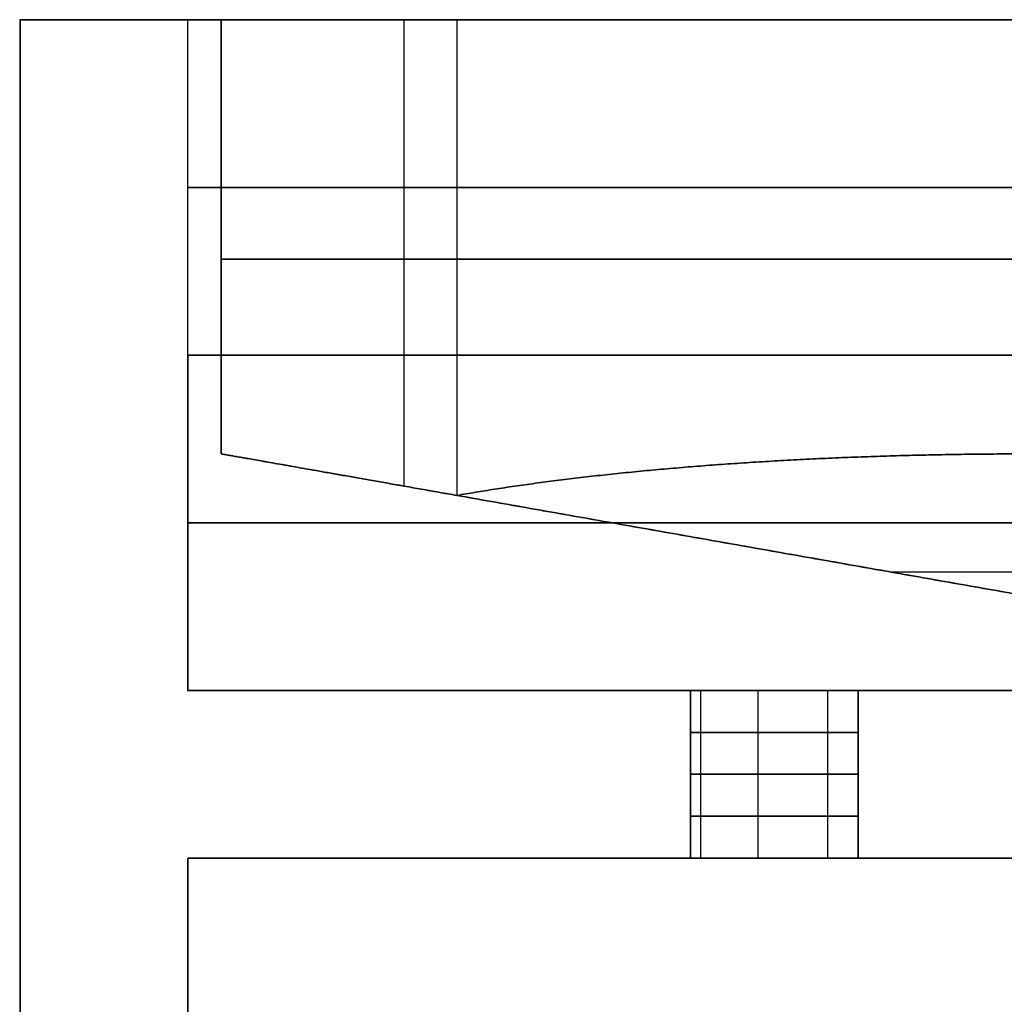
# Model space of a CAD drawing. Header units: millimetres. Extents: x -250 to 250, y 0 to 460.
# Tile 5 of 19: x -250 to -221, y 431 to 460. Entities that reach past the tile are written whole.
import ezdxf

# ---------------------------------------------------------------- set-up
doc = ezdxf.new("R2010")
doc.units = ezdxf.units.MM
doc.header["$MEASUREMENT"] = 0
doc.layers.add('IGES LEVEL 1', color=7, linetype='Continuous')
doc.layers.add('IGES LEVEL 3', color=7, linetype='Continuous')

msp = doc.modelspace()

# ---------------------------------------------------------------- linework, layer by layer
at = {"layer": 'IGES LEVEL 1', "extrusion": (0, 1, 0)}
for centre, start, end in [((227.5, 0, 440), 0, 180), ((227.5, 0, 440), 180, 360), ((227.5, 0, 435), 0, 180), ((227.5, 0, 435), 180, 360)]:
    msp.add_arc(centre, 2.5, start, end, dxfattribs=at)
at = {"layer": 'IGES LEVEL 1', "color": 9, "extrusion": (0, 1, 0)}
for centre, start, end in [((227.5, 0, 440), 0, 180), ((227.5, 0, 440), 180, 360), ((227.5, 0, 438.75), 360, 180), ((227.5, 0, 438.75), 180, 360), ((227.5, 0, 437.5), 360, 180), ((227.5, 0, 437.5), 180, 360), ((227.5, 0, 436.25), 360, 180), ((227.5, 0, 436.25), 180, 360), ((227.5, 0, 435), 0, 180), ((227.5, 0, 435), 0, 180), ((227.5, 0, 435), 180, 360), ((227.5, 0, 435), 180, 360)]:
    msp.add_arc(centre, 2.5, start, end, dxfattribs=at)
at = {"layer": 'IGES LEVEL 1'}
for points, weights, knots in [([(-250, 460, -220), (-250, 460, -73.333), (-250, 460, 73.333), (-250, 460, 220), (-250, 460, 237.574), (-237.574, 460, 250), (-220, 460, 250)], [1, 1, 1, 1, 0.804737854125, 0.804737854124, 0.999999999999], [91.62389, 91.62389, 91.62389, 91.62389, 135.62389, 135.62389, 135.62389, 182.74778, 182.74778, 182.74778, 182.74778]), ([(220, 460, -250), (73.333, 460, -250), (-73.333, 460, -250), (-220, 460, -250), (-237.574, 460, -250), (-250, 460, -237.574), (-250, 460, -220)], [1, 1, 1, 1, 0.804737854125, 0.804737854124, 0.999999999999], [91.62389, 91.62389, 91.62389, 91.62389, 135.62389, 135.62389, 135.62389, 182.74778, 182.74778, 182.74778, 182.74778]), ([(220, 460, -245), (73.333, 460, -245), (-73.333, 460, -245), (-220, 460, -245), (-234.645, 460, -245), (-245, 460, -234.645), (-245, 460, -220), (-245, 460, -73.333), (-245, 460, 73.333), (-245, 460, 220), (-245, 460, 234.645), (-234.645, 460, 245), (-220, 460, 245)], [0.999999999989, 0.999999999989, 0.999999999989, 0.999999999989, 0.804737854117, 0.804737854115, 0.999999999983, 0.999999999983, 0.999999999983, 0.999999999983, 0.804737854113, 0.804737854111, 1], [1917.017166, 1917.017166, 1917.017166, 1917.017166, 2357.017166, 2357.017166, 2357.017166, 2396.271457, 2396.271457, 2396.271457, 2836.271457, 2836.271457, 2836.271457, 2875.525749, 2875.525749, 2875.525749, 2875.525749]), ([(-220, 450, 245), (-234.645, 450, 245), (-245, 450, 234.645), (-245, 450, 220), (-245, 450, 73.333), (-245, 450, -73.333), (-245, 450, -220)], [0.999999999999, 0.804737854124, 0.804737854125, 1, 1, 1, 1], [0, 0, 0, 0, 47.12389, 47.12389, 47.12389, 91.12389, 91.12389, 91.12389, 91.12389]), ([(-245, 450, -220), (-245, 450, -234.645), (-234.645, 450, -245), (-220, 450, -245), (-73.333, 450, -245), (73.333, 450, -245), (220, 450, -245)], [0.999999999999, 0.804737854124, 0.804737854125, 1, 1, 1, 1], [0, 0, 0, 0, 47.12389, 47.12389, 47.12389, 91.12389, 91.12389, 91.12389, 91.12389]), ([(-245, 440, -220), (-245, 440, -234.645), (-234.645, 440, -245), (-220, 440, -245), (-73.333, 440, -245), (73.333, 440, -245), (220, 440, -245)], [0.999999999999, 0.804737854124, 0.804737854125, 1, 1, 1, 1], [0, 0, 0, 0, 47.12389, 47.12389, 47.12389, 91.12389, 91.12389, 91.12389, 91.12389]), ([(-220, 440, 245), (-234.645, 440, 245), (-245, 440, 234.645), (-245, 440, 220), (-245, 440, 73.333), (-245, 440, -73.333), (-245, 440, -220)], [1, 0.804737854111, 0.804737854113, 0.999999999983, 0.999999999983, 0.999999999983, 0.999999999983], [1917.017166, 1917.017166, 1917.017166, 1917.017166, 1956.271457, 1956.271457, 1956.271457, 2396.271457, 2396.271457, 2396.271457, 2396.271457]), ([(220, 435, -245), (73.333, 435, -245), (-73.333, 435, -245), (-220, 435, -245), (-234.645, 435, -245), (-245, 435, -234.645), (-245, 435, -220)], [1, 1, 1, 1, 0.804737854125, 0.804737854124, 0.999999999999], [91.62389, 91.62389, 91.62389, 91.62389, 135.62389, 135.62389, 135.62389, 182.74778, 182.74778, 182.74778, 182.74778]), ([(-245, 435, -220), (-245, 435, -73.333), (-245, 435, 73.333), (-245, 435, 220), (-245, 435, 234.645), (-234.645, 435, 245), (-220, 435, 245)], [0.999999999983, 0.999999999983, 0.999999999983, 0.999999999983, 0.804737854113, 0.804737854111, 1], [2396.271457, 2396.271457, 2396.271457, 2396.271457, 2836.271457, 2836.271457, 2836.271457, 2875.525749, 2875.525749, 2875.525749, 2875.525749])]:
    msp.add_rational_spline(points, weights, degree=3, knots=knots, dxfattribs=at)
at = {"layer": 'IGES LEVEL 1', "color": 9}
for points, weights, knots in [([(-250, 460, -220), (-250, 460, -73.333), (-250, 460, 73.333), (-250, 460, 220), (-250, 460, 237.574), (-237.574, 460, 250), (-220, 460, 250)], [1, 1, 1, 1, 0.804737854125, 0.804737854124, 0.999999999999], [95.62389, 95.62389, 95.62389, 95.62389, 139.62389, 139.62389, 139.62389, 186.74778, 186.74778, 186.74778, 186.74778]), ([(-250, 460, -220), (-250, 460, -73.333), (-250, 460, 73.333), (-250, 460, 220), (-250, 460, 237.574), (-237.574, 460, 250), (-220, 460, 250)], [1, 1, 1, 1, 0.804737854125, 0.804737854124, 0.999999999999], [182.74778, 182.74778, 182.74778, 182.74778, 226.74778, 226.74778, 226.74778, 273.871669, 273.871669, 273.871669, 273.871669]), ([(220, 460, -250), (73.333, 460, -250), (-73.333, 460, -250), (-220, 460, -250), (-237.574, 460, -250), (-250, 460, -237.574), (-250, 460, -220)], [1, 1, 1, 1, 0.804737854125, 0.804737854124, 0.999999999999], [95.62389, 95.62389, 95.62389, 95.62389, 139.62389, 139.62389, 139.62389, 186.74778, 186.74778, 186.74778, 186.74778]), ([(220, 460, -250), (73.333, 460, -250), (-73.333, 460, -250), (-220, 460, -250), (-237.574, 460, -250), (-250, 460, -237.574), (-250, 460, -220)], [1, 1, 1, 1, 0.804737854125, 0.804737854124, 0.999999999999], [91.62389, 91.62389, 91.62389, 91.62389, 135.62389, 135.62389, 135.62389, 182.74778, 182.74778, 182.74778, 182.74778]), ([(-220, 460, 245), (-234.645, 460, 245), (-245, 460, 234.645), (-245, 460, 220), (-245, 460, 73.333), (-245, 460, -73.333), (-245, 460, -220), (-245, 460, -234.645), (-234.645, 460, -245), (-220, 460, -245), (-73.333, 460, -245), (73.333, 460, -245), (220, 460, -245)], [1, 0.804737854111, 0.804737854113, 0.999999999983, 0.999999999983, 0.999999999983, 0.999999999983, 0.804737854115, 0.804737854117, 0.999999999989, 0.999999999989, 0.999999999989, 0.999999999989], [958.508583, 958.508583, 958.508583, 958.508583, 997.762874, 997.762874, 997.762874, 1437.762874, 1437.762874, 1437.762874, 1477.017166, 1477.017166, 1477.017166, 1917.017166, 1917.017166, 1917.017166, 1917.017166]), ([(220, 460, -245), (73.333, 460, -245), (-73.333, 460, -245), (-220, 460, -245), (-234.645, 460, -245), (-245, 460, -234.645), (-245, 460, -220), (-245, 460, -73.333), (-245, 460, 73.333), (-245, 460, 220), (-245, 460, 234.645), (-234.645, 460, 245), (-220, 460, 245)], [0.999999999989, 0.999999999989, 0.999999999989, 0.999999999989, 0.804737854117, 0.804737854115, 0.999999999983, 0.999999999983, 0.999999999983, 0.999999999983, 0.804737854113, 0.804737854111, 1], [101.12389, 101.12389, 101.12389, 101.12389, 541.12389, 541.12389, 541.12389, 580.378181, 580.378181, 580.378181, 1020.378181, 1020.378181, 1020.378181, 1059.632473, 1059.632473, 1059.632473, 1059.632473]), ([(220, 455, -245), (73.333, 455, -245), (-73.333, 455, -245), (-220, 455, -245), (-234.645, 455, -245), (-245, 455, -234.645), (-245, 455, -220), (-245, 455, -73.333), (-245, 455, 73.333), (-245, 455, 220), (-245, 455, 234.645), (-234.645, 455, 245), (-220, 455, 245)], [0.999999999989, 0.999999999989, 0.999999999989, 0.999999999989, 0.804737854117, 0.804737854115, 0.999999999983, 0.999999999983, 0.999999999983, 0.999999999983, 0.804737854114, 0.804737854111, 0.999999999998], [1917.017166, 1917.017166, 1917.017166, 1917.017166, 2357.017166, 2357.017166, 2357.017166, 2396.271457, 2396.271457, 2396.271457, 2836.271457, 2836.271457, 2836.271457, 2875.525749, 2875.525749, 2875.525749, 2875.525749]), ([(-245, 450, -220), (-245, 450, -73.333), (-245, 450, 73.333), (-245, 450, 220), (-245, 450, 234.645), (-234.645, 450, 245), (-220, 450, 245)], [1, 1, 1, 1, 0.804737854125, 0.804737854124, 0.999999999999], [91.62389, 91.62389, 91.62389, 91.62389, 135.62389, 135.62389, 135.62389, 182.74778, 182.74778, 182.74778, 182.74778]), ([(-220, 450, 245), (-234.645, 450, 245), (-245, 450, 234.645), (-245, 450, 220), (-245, 450, 73.333), (-245, 450, -73.333), (-245, 450, -220)], [0.999999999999, 0.804737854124, 0.804737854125, 1, 1, 1, 1], [1069.632473, 1069.632473, 1069.632473, 1069.632473, 1116.756362, 1116.756362, 1116.756362, 1160.756362, 1160.756362, 1160.756362, 1160.756362]), ([(220, 450, -245), (73.333, 450, -245), (-73.333, 450, -245), (-220, 450, -245), (-234.645, 450, -245), (-245, 450, -234.645), (-245, 450, -220)], [1, 1, 1, 1, 0.804737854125, 0.804737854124, 0.999999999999], [91.62389, 91.62389, 91.62389, 91.62389, 135.62389, 135.62389, 135.62389, 182.74778, 182.74778, 182.74778, 182.74778]), ([(-245, 450, -220), (-245, 450, -234.645), (-234.645, 450, -245), (-220, 450, -245), (-73.333, 450, -245), (73.333, 450, -245), (220, 450, -245)], [0.999999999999, 0.804737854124, 0.804737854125, 1, 1, 1, 1], [0, 0, 0, 0, 47.12389, 47.12389, 47.12389, 91.12389, 91.12389, 91.12389, 91.12389]), ([(-245, 445, -220), (-245, 445, -73.333), (-245, 445, 73.333), (-245, 445, 220), (-245, 445, 234.645), (-234.645, 445, 245), (-220, 445, 245)], [1, 1, 1, 1, 0.804737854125, 0.804737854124, 0.999999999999], [91.62389, 91.62389, 91.62389, 91.62389, 135.62389, 135.62389, 135.62389, 182.74778, 182.74778, 182.74778, 182.74778]), ([(220, 445, -245), (73.333, 445, -245), (-73.333, 445, -245), (-220, 445, -245), (-234.645, 445, -245), (-245, 445, -234.645), (-245, 445, -220)], [1, 1, 1, 1, 0.804737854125, 0.804737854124, 0.999999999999], [91.62389, 91.62389, 91.62389, 91.62389, 135.62389, 135.62389, 135.62389, 182.74778, 182.74778, 182.74778, 182.74778]), ([(-220, 440, 245), (-234.645, 440, 245), (-245, 440, 234.645), (-245, 440, 220), (-245, 440, 73.333), (-245, 440, -73.333), (-245, 440, -220)], [0.999999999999, 0.804737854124, 0.804737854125, 1, 1, 1, 1], [-182.74778, -182.74778, -182.74778, -182.74778, -135.62389, -135.62389, -135.62389, -91.62389, -91.62389, -91.62389, -91.62389]), ([(-220, 440, 245), (-234.645, 440, 245), (-245, 440, 234.645), (-245, 440, 220), (-245, 440, 73.333), (-245, 440, -73.333), (-245, 440, -220)], [1, 0.804737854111, 0.804737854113, 0.999999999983, 0.999999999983, 0.999999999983, 0.999999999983], [1917.017166, 1917.017166, 1917.017166, 1917.017166, 1956.271457, 1956.271457, 1956.271457, 2396.271457, 2396.271457, 2396.271457, 2396.271457]), ([(-245, 440, -220), (-245, 440, -234.645), (-234.645, 440, -245), (-220, 440, -245), (-73.333, 440, -245), (73.333, 440, -245), (220, 440, -245)], [0.999999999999, 0.804737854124, 0.804737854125, 1, 1, 1, 1], [2396.271457, 2396.271457, 2396.271457, 2396.271457, 2443.395347, 2443.395347, 2443.395347, 2487.395347, 2487.395347, 2487.395347, 2487.395347]), ([(-245, 440, -220), (-245, 440, -234.645), (-234.645, 440, -245), (-220, 440, -245), (-73.333, 440, -245), (73.333, 440, -245), (220, 440, -245)], [0.999999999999, 0.804737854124, 0.804737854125, 1, 1, 1, 1], [-182.74778, -182.74778, -182.74778, -182.74778, -135.62389, -135.62389, -135.62389, -91.62389, -91.62389, -91.62389, -91.62389]), ([(-220, 435, 245), (-234.645, 435, 245), (-245, 435, 234.645), (-245, 435, 220), (-245, 435, 73.333), (-245, 435, -73.333), (-245, 435, -220)], [1, 0.804737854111, 0.804737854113, 0.999999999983, 0.999999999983, 0.999999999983, 0.999999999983], [2396.271457, 2396.271457, 2396.271457, 2396.271457, 2435.525749, 2435.525749, 2435.525749, 2875.525749, 2875.525749, 2875.525749, 2875.525749]), ([(-245, 435, -220), (-245, 435, -234.645), (-234.645, 435, -245), (-220, 435, -245), (-73.333, 435, -245), (73.333, 435, -245), (220, 435, -245)], [0.999999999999, 0.804737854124, 0.804737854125, 1, 1, 1, 1], [2875.525749, 2875.525749, 2875.525749, 2875.525749, 2922.649638, 2922.649638, 2922.649638, 2966.649638, 2966.649638, 2966.649638, 2966.649638]), ([(-245, 435, -220), (-245, 435, -234.645), (-234.645, 435, -245), (-220, 435, -245), (-73.333, 435, -245), (73.333, 435, -245), (220, 435, -245)], [0.999999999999, 0.804737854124, 0.804737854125, 1, 1, 1, 1], [95.62389, 95.62389, 95.62389, 95.62389, 142.74778, 142.74778, 142.74778, 186.74778, 186.74778, 186.74778, 186.74778]), ([(-220, 435, 245), (-234.645, 435, 245), (-245, 435, 234.645), (-245, 435, 220), (-245, 435, 73.333), (-245, 435, -73.333), (-245, 435, -220)], [1, 0.804737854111, 0.804737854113, 0.999999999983, 0.999999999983, 0.999999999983, 0.999999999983], [2400.271457, 2400.271457, 2400.271457, 2400.271457, 2439.525749, 2439.525749, 2439.525749, 2879.525749, 2879.525749, 2879.525749, 2879.525749])]:
    msp.add_rational_spline(points, weights, degree=3, knots=knots, dxfattribs=at)
at = {"layer": 'IGES LEVEL 1'}
for points in [[(-250, 430, -220), (-250, 445, -220), (-250, 460, -220)], [(-245, 440, -220), (-245, 445, -220), (-245, 450, -220)], [(-230, 435), (-230, 437.5), (-230, 440)], [(-225, 440), (-225, 437.5), (-225, 435)], [(-245, 430, -220), (-245, 432.5, -220), (-245, 435, -220)]]:
    msp.add_open_spline(points, degree=2, dxfattribs=at)
at = {"layer": 'IGES LEVEL 1', "color": 9}
for points in [[(-250, 430, -220), (-250, 445, -220), (-250, 460, -220)], [(-250, 460, 220), (-250, 445, 220), (-250, 430, 220)], [(-250, 460, -220), (-250, 445, -220), (-250, 430, -220)], [(-245, 460, -0.153), (-247.5, 460, -0.153), (-250, 460, -0.153)], [(-245, 450, -220), (-245, 455, -220), (-245, 460, -220)], [(-245, 450, 220), (-245, 455, 220), (-245, 460, 220)], [(-250, 459.718, -220), (-250, 444.859, -220), (-250, 430, -220)], [(-245, 450, -220), (-245, 445, -220), (-245, 440, -220)], [(-245, 440, -220), (-245, 445, -220), (-245, 450, -220)], [(-245, 450, 220), (-245, 445, 220), (-245, 440, 220)], [(-245, 440, -0.834), (-237.428, 440, -0.834), (-229.857, 440, -0.834)], [(-230, 440), (-230, 437.5), (-230, 435)], [(-230, 435), (-230, 437.5), (-230, 440)], [(-229.705, 440, 1.178), (-229.705, 437.5, 1.178), (-229.705, 435, 1.178)], [(-229.705, 440, -1.178), (-229.705, 437.5, -1.178), (-229.705, 435, -1.178)], [(-227.988, 440, 2.452), (-227.988, 437.5, 2.452), (-227.988, 435, 2.452)], [(-227.988, 440, -2.452), (-227.988, 437.5, -2.452), (-227.988, 435, -2.452)], [(-225.914, 440, 1.933), (-225.914, 437.5, 1.933), (-225.914, 435, 1.933)], [(-225.914, 440, -1.933), (-225.914, 437.5, -1.933), (-225.914, 435, -1.933)], [(-225.143, 440, -0.834), (-217.572, 440, -0.834), (-210, 440, -0.834)], [(-225, 435), (-225, 437.5), (-225, 440)], [(-225, 440), (-225, 437.5), (-225, 435)], [(-245, 435, -0.834), (-237.428, 435, -0.834), (-229.857, 435, -0.834)], [(-245, 430, -220), (-245, 432.5, -220), (-245, 435, -220)], [(-245, 435, -220), (-245, 432.5, -220), (-245, 430, -220)], [(-245, 435, -220), (-245, 432.5, -220), (-245, 430, -220)], [(-245, 435, 220), (-245, 432.5, 220), (-245, 430, 220)], [(-225.143, 435, -0.834), (-217.572, 435, -0.834), (-210, 435, -0.834)]]:
    msp.add_open_spline(points, degree=2, dxfattribs=at)
for points, knots in [([(-225, 440, 0), (-225, 440, -1.381), (-226.119, 440, -2.5), (-228.881, 440, -2.5), (-230, 440, -1.381), (-230, 440, 0)], [0, 0, 0, 0, 0.499999, 0.499999, 1, 1, 1, 1]), ([(-230, 440, 0), (-230, 440, 0.664), (-229.736, 440, 1.3), (-228.798, 440, 2.237), (-228.163, 440, 2.5), (-226.838, 440, 2.5), (-226.203, 440, 2.237), (-225.264, 440, 1.301), (-225, 440, 0.664), (-225, 440, 0)], [1, 1, 1, 1, 1.250174, 1.250174, 1.5, 1.5, 1.74967, 1.74967, 2, 2, 2, 2])]:
    msp.add_open_spline(points, degree=3, knots=knots, dxfattribs=at)
at = {"layer": 'IGES LEVEL 3', "extrusion": (0, 1, 0)}
for centre, start, end in [((220, -220, 460), 270, 0), ((220, 220, 460), 0, 90)]:
    msp.add_arc(centre, 24, start, end, dxfattribs=at)
at = {"layer": 'IGES LEVEL 3', "color": 9, "extrusion": (0, 1, 0)}
for centre, start, end in [((220, -220, 460), 270, 0), ((220, 220, 460), 0, 90), ((220, -220, 460), 270, 0), ((220, 220, 460), 0, 90), ((220, -220, 452.864), 270, 360), ((220, 220, 452.864), 360, 90)]:
    msp.add_arc(centre, 24, start, end, dxfattribs=at)
at = {"layer": 'IGES LEVEL 3'}
for points in [[(-244, 460, -220), (-244, 460), (-244, 460, 220)], [(-244, 447.053, -220), (-244, 453.527, -220), (-244, 460, -220)], [(-244, 460, 220), (-244, 453.527, 220), (-244, 447.053, 220)], [(-244, 447.053, 220), (-244, 447.053), (-244, 447.053, -220)], [(-204, 440, -204), (-220.485, 442.907, -220.485), (-236.971, 445.814, -236.971)], [(-236.971, 445.814, 236.971), (-220.485, 442.907, 220.485), (-204, 440, 204)]]:
    msp.add_open_spline(points, degree=2, dxfattribs=at)
at = {"layer": 'IGES LEVEL 3', "color": 9}
for points in [[(-244, 460, 220), (-244, 460), (-244, 460, -220)], [(244, 460), (0, 460), (-244, 460)], [(-244, 447.053, -220), (-244, 453.527, -220), (-244, 460, -220)], [(-244, 460, -220), (-244, 460), (-244, 460, 220)], [(-244, 460, 220), (-244, 453.527, 220), (-244, 447.053, 220)], [(-244, 447.053), (-244, 453.527), (-244, 460)], [(-244, 447.053, -220), (-244, 453.527, -220), (-244, 460, -220)], [(-244, 460, 220), (-244, 453.527, 220), (-244, 447.053, 220)], [(-238.552, 460, 235.225), (-238.552, 453.046, 235.225), (-238.552, 446.092, 235.225)], [(-236.971, 460, -236.971), (-236.971, 452.907, -236.971), (-236.971, 445.814, -236.971)], [(-244, 453.527, 220), (-244, 453.527), (-244, 453.527, -220)], [(-244, 447.053, 220), (-244, 447.053), (-244, 447.053, -220)], [(-204, 440), (-224, 443.527), (-244, 447.053)], [(-244, 447.053, 220), (-244, 447.053), (-244, 447.053, -220)], [(-236.971, 445.814, -236.971), (-220.485, 442.907, -220.485), (-204, 440, -204)], [(-204, 440, 204), (-220.485, 442.907, 220.485), (-236.971, 445.814, 236.971)], [(-204, 440, -204), (-220.485, 442.907, -220.485), (-236.971, 445.814, -236.971)], [(-236.971, 445.814, 236.971), (-220.485, 442.907, 220.485), (-204, 440, 204)], [(-224, 443.527, 224), (-224, 443.527), (-224, 443.527, -224)], [(224, 443.527, -224), (0, 443.527, -224), (-224, 443.527, -224)], [(224, 443.527, 224), (0, 443.527, 224), (-224, 443.527, 224)]]:
    msp.add_open_spline(points, degree=2, dxfattribs=at)
at = {"layer": 'IGES LEVEL 3'}
for points in [[(-236.971, 445.814, -236.971), (-241.532, 446.618, -232.41), (-244, 447.053, -226.45), (-244, 447.053, -220)], [(-244, 447.053, 220), (-244, 447.053, 226.45), (-241.532, 446.618, 232.41), (-236.971, 445.814, 236.971)], [(-220, 447.053, -244), (-226.45, 447.053, -244), (-232.41, 446.618, -241.532), (-236.971, 445.814, -236.971)], [(-236.971, 445.814, 236.971), (-232.41, 446.618, 241.532), (-226.45, 447.053, 244), (-220, 447.053, 244)]]:
    msp.add_rational_spline(points, [1, 0.949253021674, 0.949253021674, 1], degree=3, dxfattribs=at)
at = {"layer": 'IGES LEVEL 3', "color": 9}
for points in [[(-236.971, 445.814, 236.971), (-241.532, 446.618, 232.41), (-244, 447.053, 226.45), (-244, 447.053, 220)], [(-244, 447.053, -220), (-244, 447.053, -226.45), (-241.532, 446.618, -232.41), (-236.971, 445.814, -236.971)], [(-236.971, 445.814, -236.971), (-241.532, 446.618, -232.41), (-244, 447.053, -226.45), (-244, 447.053, -220)], [(-244, 447.053, 220), (-244, 447.053, 226.45), (-241.532, 446.618, 232.41), (-236.971, 445.814, 236.971)], [(-236.971, 445.814, -236.971), (-232.41, 446.618, -241.532), (-226.45, 447.053, -244), (-220, 447.053, -244)], [(-220, 447.053, 244), (-226.45, 447.053, 244), (-232.41, 446.618, 241.532), (-236.971, 445.814, 236.971)], [(-220, 447.053, -244), (-226.45, 447.053, -244), (-232.41, 446.618, -241.532), (-236.971, 445.814, -236.971)], [(-236.971, 445.814, 236.971), (-232.41, 446.618, 241.532), (-226.45, 447.053, 244), (-220, 447.053, 244)]]:
    msp.add_rational_spline(points, [1, 0.949253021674, 0.949253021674, 1], degree=3, dxfattribs=at)

doc.saveas('drawing.dxf')
